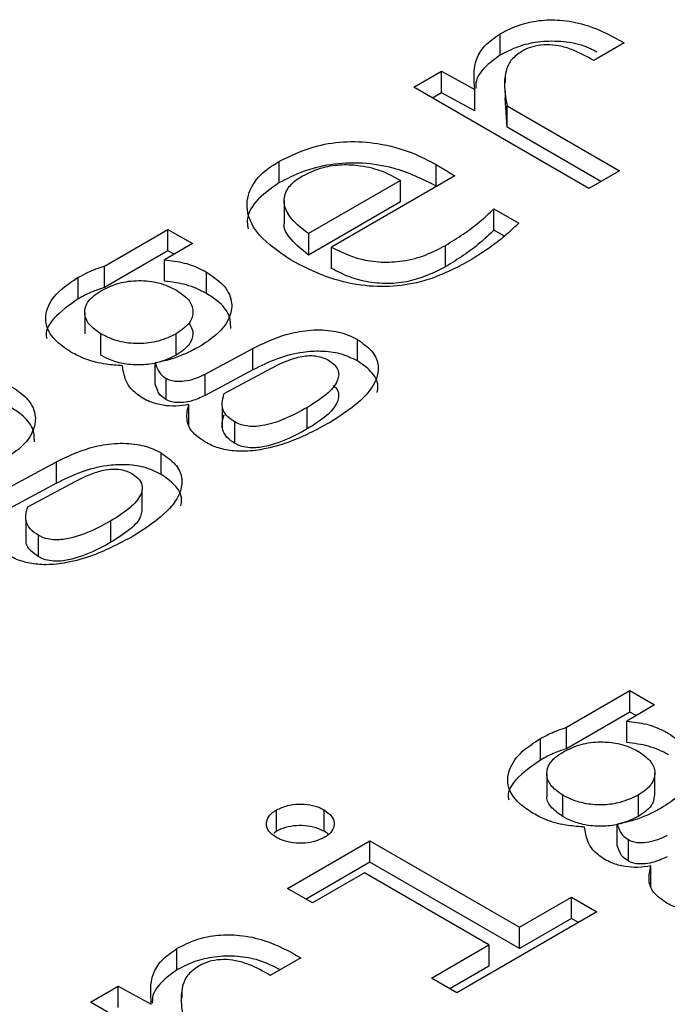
# Model space of a CAD drawing. Header units: millimetres. Extents: x 0 to 420, y 0 to 297.
# Tile 26 of 145: x 81.531 to 81.778, y 46.53 to 46.906. Entities that reach past the tile are written whole.
import ezdxf

# ---------------------------------------------------------------- set-up
doc = ezdxf.new("R2010")
doc.units = ezdxf.units.MM

msp = doc.modelspace()

# ---------------------------------------------------------------- linework, layer by layer
at = {"color": 7, "linetype": 'Continuous', "lineweight": 25}
for p, q in [((81.71457, 46.89212), (81.71457, 46.90028)), ((81.76194, 46.89677), (81.75025, 46.89003)), ((81.68161, 46.87982), (81.6922, 46.88593)), ((81.6922, 46.88593), (81.70483, 46.87901)), ((81.6922, 46.87777), (81.6922, 46.88593)), ((81.71644, 46.88392), (81.71644, 46.8815)), ((81.74838, 46.84127), (81.68161, 46.87982)), ((81.6922, 46.87777), (81.68868, 46.87573)), ((81.70483, 46.87084), (81.6922, 46.87777)), ((81.70483, 46.87084), (81.70483, 46.87901)), ((81.71644, 46.87847), (81.71644, 46.87575)), ((81.71722, 46.86459), (81.71652, 46.87576)), ((81.71722, 46.87275), (81.76007, 46.84801)), ((81.71722, 46.86459), (81.71722, 46.87275)), ((81.753, 46.84393), (81.71722, 46.86459)), ((81.6301, 46.85152), (81.6301, 46.84336)), ((81.69018, 46.84214), (81.69018, 46.85031)), ((81.76007, 46.84801), (81.74838, 46.84127)), ((81.67646, 46.84428), (81.64132, 46.82399)), ((81.69719, 46.84599), (81.65021, 46.81887)), ((81.67646, 46.83612), (81.67646, 46.84428)), ((81.69035, 46.84204), (81.69018, 46.84214)), ((81.63206, 46.83663), (81.63206, 46.82846)), ((81.67646, 46.83612), (81.64132, 46.81583)), ((81.71215, 46.83349), (81.72166, 46.828)), ((81.71215, 46.82532), (81.71215, 46.83349)), ((81.56348, 46.81162), (81.58772, 46.82561)), ((81.58772, 46.82561), (81.59714, 46.82017)), ((81.58772, 46.81745), (81.58772, 46.82561)), ((81.71617, 46.823), (81.71215, 46.82532)), ((81.64132, 46.82399), (81.64132, 46.81583)), ((81.58772, 46.81745), (81.56348, 46.80346)), ((81.59714, 46.82017), (81.58647, 46.81401)), ((81.59007, 46.81609), (81.58772, 46.81745)), ((81.65021, 46.8107), (81.65021, 46.81887)), ((81.69368, 46.81133), (81.69368, 46.8195)), ((81.58647, 46.80584), (81.58647, 46.81401)), ((81.56348, 46.80346), (81.56348, 46.81162)), ((81.60244, 46.80112), (81.60244, 46.80929)), ((81.55351, 46.79914), (81.55351, 46.80731)), ((81.55595, 46.79395), (81.55595, 46.78579)), ((81.56208, 46.77755), (81.56208, 46.78572)), ((81.59091, 46.77764), (81.59091, 46.78581)), ((81.6601, 46.77539), (81.6601, 46.78356)), ((81.60197, 46.77042), (81.62013, 46.78018)), ((81.62013, 46.77202), (81.62013, 46.78018)), ((81.58288, 46.76653), (81.58288, 46.7747)), ((81.62013, 46.77202), (81.60197, 46.76226)), ((81.60914, 46.76295), (81.62722, 46.77267)), ((81.58709, 46.76059), (81.58709, 46.76876)), ((81.60197, 46.76226), (81.60197, 46.77042)), ((81.59566, 46.75061), (81.59566, 46.75877)), ((81.60848, 46.75795), (81.60848, 46.74979)), ((81.64093, 46.74948), (81.64093, 46.75765)), ((81.61327, 46.74395), (81.61327, 46.75211)), ((81.58514, 46.73212), (81.58514, 46.74028)), ((81.52702, 46.72715), (81.54517, 46.73691)), ((81.54517, 46.72875), (81.54517, 46.73691)), ((81.54517, 46.72875), (81.52702, 46.71898)), ((81.53419, 46.71968), (81.55226, 46.7294)), ((81.5779, 46.71818), (81.5779, 46.72634)), ((81.53352, 46.71468), (81.53352, 46.70651)), ((81.56598, 46.70621), (81.56598, 46.71438)), ((81.53831, 46.70068), (81.53831, 46.70884)), ((81.73987, 46.6356), (81.7641, 46.64959)), ((81.7641, 46.64959), (81.77353, 46.64414)), ((81.7641, 46.64142), (81.7641, 46.64959)), ((81.77353, 46.64414), (81.76285, 46.63798)), ((81.7641, 46.64142), (81.73987, 46.62743)), ((81.76646, 46.64006), (81.7641, 46.64142)), ((81.76285, 46.62982), (81.76285, 46.63798)), ((81.73987, 46.62743), (81.73987, 46.6356)), ((81.72989, 46.62311), (81.72989, 46.63128)), ((81.73234, 46.61793), (81.73234, 46.60976)), ((81.77362, 46.61), (81.77362, 46.61816)), ((81.73847, 46.60152), (81.73847, 46.60969)), ((81.7673, 46.60161), (81.7673, 46.60978)), ((81.62915, 46.5959), (81.62915, 46.60407)), ((81.64738, 46.5959), (81.64738, 46.60407)), ((81.62915, 46.5959), (81.62821, 46.5951)), ((81.75927, 46.5905), (81.75927, 46.59867)), ((81.63335, 46.57411), (81.66483, 46.59228)), ((81.66483, 46.59228), (81.72195, 46.55931)), ((81.66483, 46.58411), (81.66483, 46.59228)), ((81.76348, 46.58456), (81.76348, 46.59273)), ((81.66483, 46.58411), (81.64043, 46.57002)), ((81.72195, 46.55114), (81.66483, 46.58411)), ((81.77205, 46.57458), (81.77205, 46.58274)), ((81.66273, 46.58), (81.64294, 46.56857)), ((81.71026, 46.55256), (81.66273, 46.58)), ((81.64294, 46.56857), (81.63335, 46.57411)), ((81.72195, 46.55931), (81.74182, 46.57078)), ((81.74182, 46.57078), (81.75148, 46.5652)), ((81.74182, 46.56261), (81.74182, 46.57078)), ((81.75148, 46.5652), (81.69795, 46.5343)), ((81.74182, 46.56261), (81.72195, 46.55114)), ((81.74441, 46.56112), (81.74182, 46.56261)), ((81.72195, 46.55114), (81.72195, 46.55931)), ((81.59112, 46.543), (81.59112, 46.55117)), ((81.68829, 46.53988), (81.71026, 46.55256)), ((81.71026, 46.55256), (81.71026, 46.5444)), ((81.6385, 46.54766), (81.62681, 46.54091)), ((81.71026, 46.5444), (81.69536, 46.53579)), ((81.69795, 46.5343), (81.68829, 46.53988)), ((81.55816, 46.5307), (81.56876, 46.53682)), ((81.56876, 46.53682), (81.58138, 46.52989)), ((81.56876, 46.52865), (81.56876, 46.53682)), ((81.59299, 46.5348), (81.59299, 46.53239)), ((81.62494, 46.49215), (81.55816, 46.5307))]:
    msp.add_line(p, q, dxfattribs=at)
for points, knots in [([(81.71457, 46.90028), (81.71711, 46.90158), (81.72171, 46.90392), (81.73025, 46.90565), (81.73918, 46.90558), (81.75071, 46.903), (81.75753, 46.89922), (81.76194, 46.89677)], [0, 0, 0, 0, 0.185001, 0.335076, 0.485491, 0.667255, 1, 1, 1, 1]), ([(81.70483, 46.87901), (81.70452, 46.88293), (81.70408, 46.88863), (81.70838, 46.89594), (81.71245, 46.8988), (81.71457, 46.90028)], [0, 0, 0, 0, 0.51364, 0.7477102, 1, 1, 1, 1]), ([(81.75148, 46.89328), (81.74971, 46.89419), (81.74576, 46.89622), (81.73763, 46.8975), (81.72903, 46.89737), (81.72097, 46.89543), (81.71677, 46.89325), (81.71457, 46.89212)], [0, 0, 0, 0, 0.1701265, 0.3805394, 0.5922762, 0.7866517, 1, 1, 1, 1]), ([(81.75025, 46.89003), (81.74761, 46.89153), (81.74364, 46.89379), (81.73733, 46.89573), (81.73241, 46.89624), (81.72797, 46.89572), (81.72484, 46.89463), (81.72334, 46.89381), (81.72283, 46.89354)], [0, 0, 0, 0, 0.346336, 0.519644, 0.662611, 0.806274, 0.934339, 1, 1, 1, 1]), ([(81.71457, 46.89212), (81.71245, 46.8906), (81.70812, 46.88748), (81.70518, 46.88292), (81.7052, 46.88018), (81.70521, 46.8795)], [0, 0, 0, 0, 0.416863, 0.853595, 1, 1, 1, 1]), ([(81.72283, 46.89354), (81.72143, 46.89255), (81.7186, 46.89055), (81.71639, 46.88576), (81.71596, 46.87978), (81.71679, 46.87512), (81.71722, 46.87275)], [0, 0, 0, 0, 0.174646, 0.352574, 0.671909, 1, 1, 1, 1]), ([(81.6301, 46.85152), (81.63474, 46.8538), (81.64239, 46.85754), (81.65615, 46.85946), (81.6689, 46.85862), (81.68065, 46.85533), (81.68721, 46.85187), (81.69018, 46.85031)], [0, 0, 0, 0, 0.264734, 0.43632, 0.608279, 0.82306, 1, 1, 1, 1]), ([(81.63454, 46.81396), (81.63014, 46.81697), (81.62239, 46.82226), (81.61732, 46.8319), (81.6182, 46.84062), (81.62342, 46.84731), (81.62831, 46.85039), (81.6301, 46.85152)], [0, 0, 0, 0, 0.278586, 0.489792, 0.702207, 0.890801, 1, 1, 1, 1]), ([(81.69018, 46.84214), (81.68499, 46.84472), (81.67668, 46.84885), (81.662, 46.85125), (81.64993, 46.8507), (81.63888, 46.84791), (81.63309, 46.84491), (81.6301, 46.84336)], [0, 0, 0, 0, 0.298556, 0.477685, 0.657768, 0.823361, 1, 1, 1, 1]), ([(81.63883, 46.84586), (81.64144, 46.84714), (81.6459, 46.84934), (81.65408, 46.85052), (81.66198, 46.85008), (81.66991, 46.848), (81.67426, 46.84553), (81.67646, 46.84428)], [0, 0, 0, 0, 0.236841, 0.405403, 0.574125, 0.78513, 1, 1, 1, 1]), ([(81.69018, 46.85031), (81.69138, 46.84961), (81.69318, 46.84855), (81.69547, 46.84709), (81.69662, 46.84636), (81.69719, 46.84599)], [0, 0, 0, 0, 0.499739, 0.749864, 1, 1, 1, 1]), ([(81.6301, 46.84336), (81.62692, 46.84112), (81.62072, 46.83677), (81.61744, 46.83023), (81.61822, 46.82669), (81.61841, 46.82586)], [0, 0, 0, 0, 0.447385, 0.870252, 1, 1, 1, 1]), ([(81.64132, 46.82399), (81.63851, 46.82621), (81.63396, 46.8298), (81.63155, 46.83587), (81.63271, 46.84077), (81.63588, 46.84405), (81.63823, 46.84549), (81.63883, 46.84586)], [0, 0, 0, 0, 0.337482, 0.54532, 0.754939, 0.937095, 1, 1, 1, 1]), ([(81.69368, 46.8195), (81.69597, 46.8209), (81.70058, 46.82375), (81.70682, 46.82841), (81.71037, 46.83179), (81.71215, 46.83349)], [0, 0, 0, 0, 0.3277938, 0.6626222, 1, 1, 1, 1]), ([(81.64132, 46.81583), (81.63862, 46.81804), (81.63426, 46.82162), (81.63166, 46.82629), (81.6322, 46.8282), (81.63227, 46.82844)], [0, 0, 0, 0, 0.585682, 0.946374, 1, 1, 1, 1]), ([(81.71215, 46.82532), (81.71042, 46.82367), (81.70692, 46.82034), (81.7007, 46.81566), (81.69603, 46.81278), (81.69368, 46.81133)], [0, 0, 0, 0, 0.32811, 0.662931, 1, 1, 1, 1]), ([(81.72166, 46.828), (81.71992, 46.82635), (81.71645, 46.82306), (81.70986, 46.81796), (81.7046, 46.81474), (81.70163, 46.81293)], [0, 0, 0, 0, 0.303541, 0.606919, 1, 1, 1, 1]), ([(81.65021, 46.81887), (81.65364, 46.81715), (81.65917, 46.81438), (81.66907, 46.81287), (81.67797, 46.81335), (81.6865, 46.8157), (81.69131, 46.81824), (81.69368, 46.8195)], [0, 0, 0, 0, 0.27161, 0.438405, 0.605533, 0.805115, 1, 1, 1, 1]), ([(81.58647, 46.81401), (81.58903, 46.81369), (81.59423, 46.81303), (81.59936, 46.81099), (81.60187, 46.8096), (81.60244, 46.80929)], [0, 0, 0, 0, 0.427648, 0.86962, 1, 1, 1, 1]), ([(81.70163, 46.81293), (81.69652, 46.81032), (81.68834, 46.80614), (81.67381, 46.8035), (81.66067, 46.80395), (81.6469, 46.80751), (81.63895, 46.81167), (81.63454, 46.81396)], [0, 0, 0, 0, 0.263773, 0.422385, 0.58191, 0.76873, 1, 1, 1, 1]), ([(81.55351, 46.80731), (81.55472, 46.80797), (81.55685, 46.80912), (81.56022, 46.81055), (81.56239, 46.81127), (81.56348, 46.81162)], [0, 0, 0, 0, 0.400325, 0.698903, 1, 1, 1, 1]), ([(81.60244, 46.80929), (81.60465, 46.8078), (81.60941, 46.80462), (81.61253, 46.79852), (81.6117, 46.79181), (81.60723, 46.78569), (81.60201, 46.78231), (81.59964, 46.78077)], [0, 0, 0, 0, 0.182598, 0.392004, 0.576066, 0.806809, 1, 1, 1, 1]), ([(81.69368, 46.81133), (81.68963, 46.80929), (81.68346, 46.80619), (81.67268, 46.80468), (81.66436, 46.80524), (81.65661, 46.80735), (81.65242, 46.80954), (81.65021, 46.8107)], [0, 0, 0, 0, 0.320515, 0.488554, 0.657076, 0.819547, 1, 1, 1, 1]), ([(81.5507, 46.77879), (81.54849, 46.78027), (81.54374, 46.78346), (81.54061, 46.78955), (81.54144, 46.79624), (81.54588, 46.80237), (81.55111, 46.80575), (81.55351, 46.80731)], [0, 0, 0, 0, 0.182576, 0.391956, 0.57598, 0.805124, 1, 1, 1, 1]), ([(81.56231, 46.80231), (81.56444, 46.80336), (81.56756, 46.80489), (81.5727, 46.80586), (81.57658, 46.80612), (81.58048, 46.80593), (81.58569, 46.805), (81.58884, 46.80346), (81.59099, 46.8024)], [0, 0, 0, 0, 0.257204, 0.37739, 0.498249, 0.619884, 0.740615, 1, 1, 1, 1]), ([(81.60244, 46.80112), (81.60121, 46.80177), (81.59884, 46.80303), (81.59363, 46.80491), (81.58929, 46.80548), (81.58647, 46.80584)], [0, 0, 0, 0, 0.274933, 0.52892, 1, 1, 1, 1]), ([(81.56348, 46.80346), (81.56204, 46.80297), (81.55952, 46.80212), (81.55622, 46.80064), (81.55442, 46.79964), (81.55351, 46.79914)], [0, 0, 0, 0, 0.400971, 0.699373, 1, 1, 1, 1]), ([(81.56208, 46.78572), (81.56045, 46.78687), (81.55722, 46.78917), (81.55572, 46.79296), (81.55613, 46.79599), (81.5577, 46.79914), (81.56045, 46.80103), (81.56231, 46.80231)], [0, 0, 0, 0, 0.239621, 0.476002, 0.605403, 0.732202, 1, 1, 1, 1]), ([(81.59099, 46.8024), (81.59269, 46.80123), (81.59604, 46.79893), (81.59743, 46.79511), (81.59709, 46.7921), (81.59552, 46.78897), (81.59278, 46.78709), (81.59091, 46.78581)], [0, 0, 0, 0, 0.2450615, 0.4806819, 0.6077085, 0.732858, 1, 1, 1, 1]), ([(81.55351, 46.79914), (81.55012, 46.79674), (81.54436, 46.79266), (81.54081, 46.78697), (81.54134, 46.78436), (81.54143, 46.78391)], [0, 0, 0, 0, 0.5421166, 0.9221504, 1, 1, 1, 1]), ([(81.6117, 46.78783), (81.61166, 46.78957), (81.61156, 46.79326), (81.6076, 46.79782), (81.6039, 46.80019), (81.60244, 46.80112)], [0, 0, 0, 0, 0.350255, 0.744669, 1, 1, 1, 1]), ([(81.59571, 46.7898), (81.59634, 46.78877), (81.59772, 46.7865), (81.59679, 46.78285), (81.59432, 46.77979), (81.59192, 46.77827), (81.59091, 46.77764)], [0, 0, 0, 0, 0.244724, 0.537498, 0.805963, 1, 1, 1, 1]), ([(81.62013, 46.78018), (81.62417, 46.78215), (81.63047, 46.7852), (81.6411, 46.78736), (81.64969, 46.7873), (81.65617, 46.78564), (81.65907, 46.7841), (81.6601, 46.78356)], [0, 0, 0, 0, 0.348859, 0.542496, 0.737896, 0.906927, 1, 1, 1, 1]), ([(81.59091, 46.78581), (81.58877, 46.78475), (81.58562, 46.7832), (81.58046, 46.78221), (81.57657, 46.78195), (81.57266, 46.78215), (81.56742, 46.78309), (81.56425, 46.78465), (81.56208, 46.78572)], [0, 0, 0, 0, 0.258049, 0.378026, 0.498266, 0.619273, 0.739785, 1, 1, 1, 1]), ([(81.6601, 46.78356), (81.66207, 46.78217), (81.666, 46.77942), (81.66836, 46.77421), (81.66766, 46.768), (81.66208, 46.75995), (81.65417, 46.75488), (81.64943, 46.75184)], [0, 0, 0, 0, 0.147753, 0.294129, 0.435313, 0.661551, 1, 1, 1, 1]), ([(81.59964, 46.78077), (81.59769, 46.77974), (81.59428, 46.77794), (81.58862, 46.77585), (81.58482, 46.77508), (81.58288, 46.7747)], [0, 0, 0, 0, 0.395845, 0.693539, 1, 1, 1, 1]), ([(81.57034, 46.77357), (81.56827, 46.77372), (81.56338, 46.77408), (81.55639, 46.77575), (81.5525, 46.77783), (81.5507, 46.77879)], [0, 0, 0, 0, 0.2833769, 0.6693338, 1, 1, 1, 1]), ([(81.59091, 46.77764), (81.5887, 46.77657), (81.58482, 46.77468), (81.57763, 46.77367), (81.57125, 46.77407), (81.56596, 46.77554), (81.56329, 46.77692), (81.56208, 46.77755)], [0, 0, 0, 0, 0.264201, 0.465319, 0.667219, 0.849696, 1, 1, 1, 1]), ([(81.6601, 46.77539), (81.658, 46.77641), (81.65396, 46.77838), (81.64636, 46.77928), (81.63798, 46.77877), (81.62888, 46.77634), (81.62315, 46.77351), (81.62013, 46.77202)], [0, 0, 0, 0, 0.179973, 0.346794, 0.499284, 0.735866, 1, 1, 1, 1]), ([(81.62722, 46.77267), (81.62938, 46.77374), (81.63312, 46.77561), (81.63839, 46.77718), (81.64216, 46.7775), (81.64466, 46.7773), (81.64701, 46.77669), (81.64829, 46.77603), (81.64896, 46.77568)], [0, 0, 0, 0, 0.341509, 0.593379, 0.696805, 0.794024, 0.892651, 1, 1, 1, 1]), ([(81.64896, 46.77568), (81.64971, 46.77519), (81.65118, 46.77424), (81.65252, 46.77247), (81.65304, 46.77055), (81.65252, 46.76733), (81.64888, 46.76263), (81.64378, 46.75943), (81.64093, 46.75765)], [0, 0, 0, 0, 0.0944213, 0.1840607, 0.2749787, 0.3729993, 0.6494309, 1, 1, 1, 1]), ([(81.57813, 46.76116), (81.57644, 46.76235), (81.57244, 46.76516), (81.57097, 46.76974), (81.57049, 46.77268), (81.57034, 46.77357)], [0, 0, 0, 0, 0.338813, 0.800468, 1, 1, 1, 1]), ([(81.58288, 46.7747), (81.58321, 46.77367), (81.58371, 46.7721), (81.58509, 46.77004), (81.58641, 46.7692), (81.58709, 46.76876)], [0, 0, 0, 0, 0.480428, 0.731526, 1, 1, 1, 1]), ([(81.66757, 46.76339), (81.66775, 46.76423), (81.66831, 46.76698), (81.66581, 46.77139), (81.6619, 46.77413), (81.6601, 46.77539)], [0, 0, 0, 0, 0.192614, 0.627991, 1, 1, 1, 1]), ([(81.58709, 46.76876), (81.58765, 46.76849), (81.58877, 46.76795), (81.59119, 46.76758), (81.59435, 46.76772), (81.59826, 46.76861), (81.60067, 46.76979), (81.60197, 46.77042)], [0, 0, 0, 0, 0.12976, 0.259708, 0.436283, 0.69412, 1, 1, 1, 1]), ([(81.52748, 46.76601), (81.5297, 46.76453), (81.53445, 46.76134), (81.53758, 46.75525), (81.53674, 46.74854), (81.53227, 46.74242), (81.52706, 46.73904), (81.52468, 46.7375)], [0, 0, 0, 0, 0.182598, 0.392004, 0.576066, 0.806809, 1, 1, 1, 1]), ([(81.58709, 46.76059), (81.58624, 46.76116), (81.58476, 46.76215), (81.58365, 46.76427), (81.58318, 46.76567), (81.58288, 46.76653)], [0, 0, 0, 0, 0.340751, 0.595599, 1, 1, 1, 1]), ([(81.65078, 46.76597), (81.65114, 46.76568), (81.65243, 46.76468), (81.65316, 46.76232), (81.65223, 46.75859), (81.64822, 46.754), (81.6435, 46.75107), (81.64093, 46.74948)], [0, 0, 0, 0, 0.0567046, 0.1976445, 0.3646938, 0.6535533, 1, 1, 1, 1]), ([(81.59566, 46.75877), (81.59402, 46.7585), (81.59082, 46.75796), (81.5856, 46.75841), (81.58129, 46.75953), (81.57901, 46.7607), (81.57813, 46.76116)], [0, 0, 0, 0, 0.266833, 0.520607, 0.814721, 1, 1, 1, 1]), ([(81.60197, 46.76226), (81.60034, 46.76148), (81.59784, 46.76028), (81.59367, 46.75948), (81.59064, 46.75943), (81.58839, 46.75993), (81.58748, 46.7604), (81.58709, 46.76059)], [0, 0, 0, 0, 0.377087, 0.577941, 0.780402, 0.908461, 1, 1, 1, 1]), ([(81.61327, 46.75211), (81.61233, 46.75274), (81.61046, 46.75398), (81.60868, 46.75643), (81.60818, 46.7595), (81.6088, 46.76171), (81.60914, 46.76295)], [0, 0, 0, 0, 0.213067, 0.422505, 0.675592, 1, 1, 1, 1]), ([(81.53675, 46.74456), (81.5367, 46.7463), (81.53661, 46.74999), (81.53264, 46.75455), (81.52894, 46.75692), (81.52748, 46.75785)], [0, 0, 0, 0, 0.350255, 0.744669, 1, 1, 1, 1]), ([(81.60197, 46.74442), (81.60004, 46.74575), (81.59632, 46.7483), (81.59451, 46.75352), (81.59526, 46.75693), (81.59566, 46.75877)], [0, 0, 0, 0, 0.332586, 0.6396, 1, 1, 1, 1]), ([(81.64093, 46.75765), (81.63814, 46.75612), (81.63326, 46.75346), (81.62643, 46.75108), (81.62155, 46.75037), (81.61841, 46.75041), (81.61554, 46.75098), (81.61404, 46.75173), (81.61327, 46.75211)], [0, 0, 0, 0, 0.356188, 0.620541, 0.725252, 0.818079, 0.906741, 1, 1, 1, 1]), ([(81.61327, 46.74395), (81.61217, 46.7447), (81.60983, 46.74629), (81.608, 46.74987), (81.60851, 46.75279), (81.60907, 46.75455), (81.60914, 46.75479)], [0, 0, 0, 0, 0.251811, 0.5362, 0.9377, 1, 1, 1, 1]), ([(81.64943, 46.75184), (81.6445, 46.74919), (81.63686, 46.74509), (81.62511, 46.74167), (81.61672, 46.74068), (81.60984, 46.74129), (81.6051, 46.74276), (81.60277, 46.744), (81.60197, 46.74442)], [0, 0, 0, 0, 0.366266, 0.56738, 0.711947, 0.826646, 0.94116, 1, 1, 1, 1]), ([(81.64093, 46.74948), (81.63633, 46.74697), (81.63034, 46.74371), (81.62138, 46.7421), (81.61736, 46.74237), (81.6149, 46.74308), (81.6137, 46.74372), (81.61327, 46.74395)], [0, 0, 0, 0, 0.577853, 0.750513, 0.848261, 0.946233, 1, 1, 1, 1]), ([(81.54517, 46.73691), (81.54922, 46.73887), (81.55551, 46.74193), (81.56614, 46.74409), (81.57473, 46.74402), (81.58121, 46.74237), (81.58411, 46.74083), (81.58514, 46.74028)], [0, 0, 0, 0, 0.3488587, 0.5424962, 0.7378961, 0.9069267, 1, 1, 1, 1]), ([(81.58514, 46.74028), (81.58711, 46.7389), (81.59104, 46.73615), (81.59341, 46.73094), (81.5927, 46.72473), (81.58712, 46.71668), (81.57921, 46.71161), (81.57447, 46.70857)], [0, 0, 0, 0, 0.147753, 0.294129, 0.435313, 0.661551, 1, 1, 1, 1]), ([(81.58514, 46.73212), (81.58305, 46.73314), (81.57901, 46.7351), (81.5714, 46.73601), (81.56302, 46.7355), (81.55392, 46.73306), (81.54819, 46.73024), (81.54517, 46.72875)], [0, 0, 0, 0, 0.1799725, 0.3467936, 0.4992842, 0.7358663, 1, 1, 1, 1]), ([(81.55226, 46.7294), (81.55433, 46.73043), (81.55788, 46.73219), (81.56303, 46.7338), (81.56716, 46.73428), (81.57035, 46.73395), (81.57258, 46.73318), (81.57364, 46.73261), (81.574, 46.73241)], [0, 0, 0, 0, 0.326689, 0.562418, 0.693304, 0.825359, 0.940816, 1, 1, 1, 1]), ([(81.574, 46.73241), (81.57507, 46.73164), (81.57711, 46.73016), (81.57825, 46.72723), (81.57725, 46.72348), (81.57327, 46.71889), (81.56855, 46.71597), (81.56598, 46.71438)], [0, 0, 0, 0, 0.142156, 0.270328, 0.422245, 0.684937, 1, 1, 1, 1]), ([(81.59262, 46.72012), (81.59279, 46.72096), (81.59335, 46.72371), (81.59086, 46.72811), (81.58695, 46.73086), (81.58514, 46.73212)], [0, 0, 0, 0, 0.192614, 0.627991, 1, 1, 1, 1]), ([(81.53831, 46.70884), (81.53721, 46.70959), (81.53487, 46.71118), (81.53305, 46.71476), (81.53355, 46.71769), (81.53411, 46.71945), (81.53419, 46.71968)], [0, 0, 0, 0, 0.251811, 0.5362, 0.9377, 1, 1, 1, 1]), ([(81.5777, 46.71819), (81.5776, 46.71749), (81.57723, 46.71498), (81.57316, 46.71073), (81.56851, 46.70781), (81.56598, 46.70621)], [0, 0, 0, 0, 0.149132, 0.536003, 1, 1, 1, 1]), ([(81.56598, 46.71438), (81.56137, 46.71187), (81.55539, 46.70861), (81.54642, 46.707), (81.5424, 46.70726), (81.53994, 46.70798), (81.53874, 46.70862), (81.53831, 46.70884)], [0, 0, 0, 0, 0.5778528, 0.7505134, 0.848261, 0.9462334, 1, 1, 1, 1]), ([(81.57447, 46.70857), (81.56954, 46.70592), (81.5619, 46.70182), (81.55015, 46.6984), (81.54177, 46.69741), (81.53488, 46.69802), (81.53014, 46.69949), (81.52781, 46.70073), (81.52702, 46.70115)], [0, 0, 0, 0, 0.366266, 0.56738, 0.711947, 0.826646, 0.94116, 1, 1, 1, 1]), ([(81.53831, 46.70068), (81.53725, 46.70142), (81.53497, 46.70301), (81.53347, 46.70518), (81.5336, 46.70639), (81.53361, 46.70651)], [0, 0, 0, 0, 0.444503, 0.946512, 1, 1, 1, 1]), ([(81.56598, 46.70621), (81.56137, 46.7037), (81.55539, 46.70044), (81.54642, 46.69883), (81.5424, 46.69909), (81.53994, 46.69981), (81.53874, 46.70045), (81.53831, 46.70068)], [0, 0, 0, 0, 0.577853, 0.750513, 0.848261, 0.946233, 1, 1, 1, 1]), ([(81.76285, 46.63798), (81.76541, 46.63766), (81.77062, 46.637), (81.77575, 46.63496), (81.77826, 46.63357), (81.77883, 46.63326)], [0, 0, 0, 0, 0.427648, 0.86962, 1, 1, 1, 1]), ([(81.72989, 46.63128), (81.73111, 46.63194), (81.73323, 46.63309), (81.73661, 46.63452), (81.73878, 46.63524), (81.73987, 46.6356)], [0, 0, 0, 0, 0.400325, 0.698903, 1, 1, 1, 1]), ([(81.77883, 46.63326), (81.78104, 46.63177), (81.78579, 46.62859), (81.78892, 46.62249), (81.78808, 46.61578), (81.78362, 46.60966), (81.7784, 46.60628), (81.77602, 46.60474)], [0, 0, 0, 0, 0.182598, 0.392004, 0.576066, 0.806809, 1, 1, 1, 1]), ([(81.72709, 46.60276), (81.72488, 46.60424), (81.72013, 46.60743), (81.717, 46.61352), (81.71783, 46.62022), (81.72226, 46.62635), (81.72749, 46.62973), (81.72989, 46.63128)], [0, 0, 0, 0, 0.182576, 0.391956, 0.57598, 0.805124, 1, 1, 1, 1]), ([(81.7387, 46.62629), (81.74084, 46.62732), (81.74496, 46.62931), (81.75257, 46.63029), (81.75929, 46.62961), (81.76411, 46.6281), (81.76647, 46.62686), (81.76737, 46.62638)], [0, 0, 0, 0, 0.257691, 0.49677, 0.701332, 0.884982, 1, 1, 1, 1]), ([(81.77883, 46.62509), (81.7776, 46.62575), (81.77523, 46.627), (81.77001, 46.62888), (81.76567, 46.62945), (81.76285, 46.62982)], [0, 0, 0, 0, 0.274933, 0.52892, 1, 1, 1, 1]), ([(81.73987, 46.62743), (81.73842, 46.62694), (81.7359, 46.62609), (81.73261, 46.62461), (81.7308, 46.62361), (81.72989, 46.62311)], [0, 0, 0, 0, 0.400971, 0.699373, 1, 1, 1, 1]), ([(81.73847, 46.60969), (81.73694, 46.61076), (81.73387, 46.61292), (81.73198, 46.61694), (81.7327, 46.62086), (81.73514, 46.62403), (81.73764, 46.62561), (81.7387, 46.62629)], [0, 0, 0, 0, 0.2231843, 0.4491827, 0.6538417, 0.8527777, 1, 1, 1, 1]), ([(81.76737, 46.62638), (81.76895, 46.62527), (81.77209, 46.62307), (81.774, 46.61894), (81.77323, 46.615), (81.77069, 46.61192), (81.7683, 46.61041), (81.7673, 46.60978)], [0, 0, 0, 0, 0.229513, 0.459265, 0.668874, 0.86108, 1, 1, 1, 1]), ([(81.72989, 46.62311), (81.72651, 46.62071), (81.72075, 46.61663), (81.71719, 46.61094), (81.71772, 46.60833), (81.71781, 46.60788)], [0, 0, 0, 0, 0.542117, 0.92215, 1, 1, 1, 1]), ([(81.73847, 46.60152), (81.73698, 46.60259), (81.734, 46.60475), (81.73211, 46.60781), (81.73248, 46.60947), (81.73254, 46.60975)], [0, 0, 0, 0, 0.4512842, 0.9082585, 1, 1, 1, 1]), ([(81.7673, 46.60978), (81.76509, 46.60871), (81.7612, 46.60682), (81.75402, 46.6058), (81.74764, 46.60621), (81.74234, 46.60767), (81.73967, 46.60906), (81.73847, 46.60969)], [0, 0, 0, 0, 0.264201, 0.465319, 0.667219, 0.849696, 1, 1, 1, 1]), ([(81.77344, 46.61001), (81.77336, 46.60892), (81.7732, 46.60664), (81.77067, 46.60376), (81.76829, 46.60225), (81.7673, 46.60161)], [0, 0, 0, 0, 0.34572, 0.725505, 1, 1, 1, 1]), ([(81.62915, 46.59354), (81.62806, 46.59431), (81.62606, 46.59574), (81.62511, 46.59842), (81.62561, 46.60094), (81.62722, 46.60286), (81.62867, 46.60377), (81.62915, 46.60407)], [0, 0, 0, 0, 0.2520324, 0.4661164, 0.6816122, 0.8969149, 1, 1, 1, 1]), ([(81.62915, 46.60407), (81.63048, 46.60469), (81.63296, 46.60585), (81.6376, 46.60639), (81.64196, 46.60611), (81.64529, 46.60518), (81.64687, 46.60434), (81.64738, 46.60407)], [0, 0, 0, 0, 0.252032, 0.466116, 0.681612, 0.896915, 1, 1, 1, 1]), ([(81.64738, 46.60407), (81.64845, 46.60329), (81.65045, 46.60185), (81.65142, 46.59917), (81.6509, 46.59665), (81.6493, 46.59474), (81.64785, 46.59384), (81.64738, 46.59354)], [0, 0, 0, 0, 0.252357, 0.468193, 0.682406, 0.896551, 1, 1, 1, 1]), ([(81.74673, 46.59754), (81.74465, 46.59769), (81.73976, 46.59805), (81.73277, 46.59972), (81.72888, 46.6018), (81.72709, 46.60276)], [0, 0, 0, 0, 0.283377, 0.669334, 1, 1, 1, 1]), ([(81.77602, 46.60474), (81.77408, 46.60371), (81.77067, 46.60191), (81.76501, 46.59982), (81.7612, 46.59906), (81.75927, 46.59867)], [0, 0, 0, 0, 0.395845, 0.693539, 1, 1, 1, 1]), ([(81.7673, 46.60161), (81.76509, 46.60054), (81.7612, 46.59866), (81.75402, 46.59764), (81.74764, 46.59805), (81.74234, 46.59951), (81.73967, 46.6009), (81.73847, 46.60152)], [0, 0, 0, 0, 0.264201, 0.465319, 0.667219, 0.849696, 1, 1, 1, 1]), ([(81.64738, 46.5959), (81.64604, 46.59653), (81.64357, 46.59768), (81.63893, 46.59823), (81.63456, 46.59794), (81.63123, 46.59701), (81.62966, 46.59617), (81.62915, 46.5959)], [0, 0, 0, 0, 0.252032, 0.466116, 0.681612, 0.896915, 1, 1, 1, 1]), ([(81.64891, 46.59479), (81.64887, 46.59485), (81.64852, 46.59528), (81.64791, 46.59561), (81.64738, 46.5959)], [0, 0, 0, 0, 0.1259431, 1, 1, 1, 1]), ([(81.75452, 46.58513), (81.75282, 46.58632), (81.74882, 46.58913), (81.74736, 46.59371), (81.74687, 46.59665), (81.74673, 46.59754)], [0, 0, 0, 0, 0.338813, 0.800468, 1, 1, 1, 1]), ([(81.75927, 46.59867), (81.7596, 46.59764), (81.7601, 46.59608), (81.76148, 46.59402), (81.7628, 46.59317), (81.76348, 46.59273)], [0, 0, 0, 0, 0.480428, 0.731526, 1, 1, 1, 1]), ([(81.64738, 46.59354), (81.64604, 46.59291), (81.64357, 46.59176), (81.63893, 46.59121), (81.63459, 46.59151), (81.63126, 46.59243), (81.62968, 46.59326), (81.62915, 46.59354)], [0, 0, 0, 0, 0.252113, 0.466266, 0.68196, 0.893256, 1, 1, 1, 1]), ([(81.76348, 46.59273), (81.76404, 46.59246), (81.76516, 46.59192), (81.76757, 46.59155), (81.77074, 46.59169), (81.77465, 46.59259), (81.77705, 46.59376), (81.77836, 46.59439)], [0, 0, 0, 0, 0.12976, 0.259708, 0.436283, 0.69412, 1, 1, 1, 1]), ([(81.76348, 46.58456), (81.76263, 46.58513), (81.76114, 46.58613), (81.76003, 46.58824), (81.75956, 46.58964), (81.75927, 46.5905)], [0, 0, 0, 0, 0.3407508, 0.5955986, 1, 1, 1, 1]), ([(81.77205, 46.58274), (81.77041, 46.58247), (81.7672, 46.58194), (81.76198, 46.58238), (81.75767, 46.58351), (81.7554, 46.58468), (81.75452, 46.58513)], [0, 0, 0, 0, 0.266833, 0.520607, 0.814721, 1, 1, 1, 1]), ([(81.77836, 46.58623), (81.77673, 46.58545), (81.77422, 46.58425), (81.77005, 46.58345), (81.76703, 46.5834), (81.76478, 46.5839), (81.76386, 46.58437), (81.76348, 46.58456)], [0, 0, 0, 0, 0.3770866, 0.5779415, 0.7804025, 0.9084609, 1, 1, 1, 1]), ([(81.77836, 46.56839), (81.77643, 46.56972), (81.77271, 46.57227), (81.7709, 46.5775), (81.77165, 46.5809), (81.77205, 46.58274)], [0, 0, 0, 0, 0.332586, 0.6396, 1, 1, 1, 1]), ([(81.82581, 46.57582), (81.82088, 46.57317), (81.81325, 46.56906), (81.8015, 46.56564), (81.79311, 46.56465), (81.78623, 46.56526), (81.78148, 46.56673), (81.77915, 46.56797), (81.77836, 46.56839)], [0, 0, 0, 0, 0.366266, 0.56738, 0.711947, 0.826646, 0.94116, 1, 1, 1, 1]), ([(81.59112, 46.55117), (81.59366, 46.55246), (81.59827, 46.55481), (81.60681, 46.55653), (81.61573, 46.55646), (81.62727, 46.55388), (81.63409, 46.5501), (81.6385, 46.54766)], [0, 0, 0, 0, 0.185001, 0.335076, 0.485491, 0.667255, 1, 1, 1, 1]), ([(81.58138, 46.52989), (81.58108, 46.53381), (81.58064, 46.53951), (81.58493, 46.54682), (81.58901, 46.54968), (81.59112, 46.55117)], [0, 0, 0, 0, 0.51364, 0.74771, 1, 1, 1, 1]), ([(81.63052, 46.54305), (81.62799, 46.54439), (81.62328, 46.54687), (81.6142, 46.5484), (81.60558, 46.54825), (81.59752, 46.54631), (81.59332, 46.54414), (81.59112, 46.543)], [0, 0, 0, 0, 0.228761, 0.424307, 0.621084, 0.801726, 1, 1, 1, 1]), ([(81.62681, 46.54091), (81.62416, 46.54241), (81.6202, 46.54467), (81.61388, 46.54662), (81.60896, 46.54712), (81.60452, 46.54661), (81.6014, 46.54551), (81.59989, 46.5447), (81.59938, 46.54442)], [0, 0, 0, 0, 0.346336, 0.519644, 0.662611, 0.806274, 0.934339, 1, 1, 1, 1]), ([(81.59112, 46.543), (81.58901, 46.54148), (81.58468, 46.53836), (81.58173, 46.5338), (81.58176, 46.53107), (81.58177, 46.53038)], [0, 0, 0, 0, 0.4168633, 0.8535946, 1, 1, 1, 1]), ([(81.59938, 46.54442), (81.59798, 46.54343), (81.59515, 46.54144), (81.59295, 46.53664), (81.59252, 46.53066), (81.59335, 46.526), (81.59377, 46.52364)], [0, 0, 0, 0, 0.174646, 0.352574, 0.671909, 1, 1, 1, 1])]:
    msp.add_open_spline(points, degree=3, knots=knots, dxfattribs=at)

doc.saveas('drawing.dxf')
